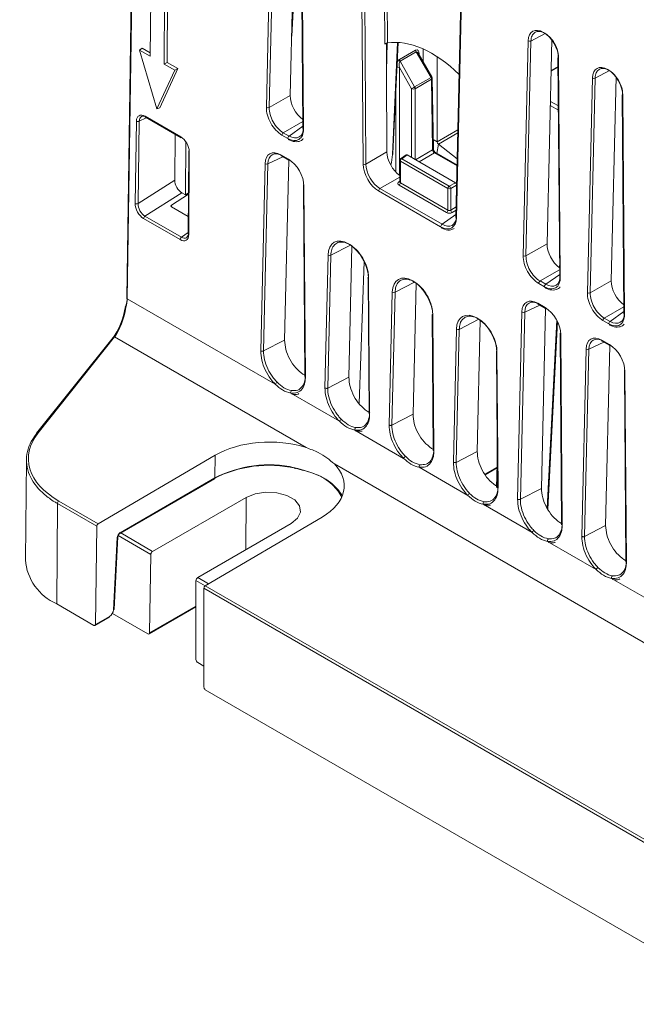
# Model space of a CAD drawing. Header units: millimetres. Extents: x 0 to 1260, y 0 to 891.
# Tile 58 of 89: x 870 to 931, y 497 to 595. Entities that reach past the tile are written whole.
import ezdxf

# ---------------------------------------------------------------- set-up
doc = ezdxf.new("R2010")
doc.units = ezdxf.units.MM
doc.header["$LTSCALE"] = 3

msp = doc.modelspace()

# ---------------------------------------------------------------- linework, layer by layer
at = {"color": 7, "linetype": 'Continuous', "lineweight": 15}
for p, q in [((881.309, 623.945), (880.452, 567.229)), ((881.368, 623.862), (880.511, 567.146)), ((906.04, 592.393), (905.9, 612.108)), ((906.176, 612.106), (906.314, 592.496)), ((903.891, 580.5), (903.676, 610.984)), ((903.951, 610.981), (904.166, 580.498)), ((894.305, 586.098), (894.799, 607.394)), ((895.074, 607.385), (894.58, 586.089)), ((897.143, 607.509), (896.674, 587.296)), ((896.811, 593.172), (897.522, 606.897)), ((897.753, 605.733), (897.923, 584.054)), ((897.811, 605.655), (897.982, 583.975)), ((913.755, 605.216), (913.085, 575.244)), ((913.814, 605.131), (913.143, 575.159)), ((882.836, 597.754), (882.789, 591.189)), ((884.164, 590.395), (884.216, 596.957)), ((884.462, 590.567), (884.514, 597.129)), ((906.846, 581.53), (907.363, 592.549)), ((919.761, 571.402), (920.254, 592.698)), ((920.53, 592.69), (920.036, 571.394)), ((922.599, 592.814), (922.13, 572.601)), ((881.738, 591.795), (881.999, 591.989)), ((882.789, 591.189), (881.738, 591.795)), ((881.738, 591.795), (883.441, 585.958)), ((882.792, 591.531), (881.999, 591.989)), ((907.497, 590.854), (909.095, 591.777)), ((909.147, 591.604), (907.548, 590.681)), ((910.623, 589.077), (909.147, 591.604)), ((910.714, 589.131), (909.348, 591.47)), ((909.828, 590.647), (909.828, 591.91)), ((884.164, 590.395), (884.462, 590.567)), ((885.215, 589.788), (884.164, 590.395)), ((885.521, 589.956), (884.462, 590.567)), ((907.548, 590.681), (908.999, 588.139)), ((911.243, 582.703), (911.243, 591.133)), ((923.209, 591.038), (923.379, 569.358)), ((923.267, 590.959), (923.437, 569.28)), ((883.441, 585.958), (885.215, 589.788)), ((883.723, 586.077), (885.521, 589.956)), ((885.215, 589.788), (885.521, 589.956)), ((906.257, 581.707), (906.201, 589.591)), ((908.697, 587.967), (907.499, 590.067)), ((922.527, 589.698), (923.216, 590.096)), ((908.999, 588.139), (910.623, 589.077)), ((910.675, 588.905), (909.051, 587.967)), ((910.781, 581.9), (910.675, 588.905)), ((910.854, 582.004), (910.748, 589.009)), ((926.125, 567.728), (926.618, 589.025)), ((926.894, 589.016), (926.4, 567.72)), ((928.963, 589.14), (928.494, 568.927)), ((894.58, 586.089), (896.674, 587.296)), ((929.573, 587.364), (929.743, 565.685)), ((929.631, 587.285), (929.801, 565.606)), ((883.441, 585.958), (883.723, 586.077)), ((881.294, 576.576), (881.418, 584.745)), ((881.7, 584.741), (881.576, 576.573)), ((882.274, 585.231), (885.818, 583.185)), ((882.315, 585.138), (885.859, 583.092)), ((895.978, 583.606), (896.549, 583.276)), ((885.213, 578.888), (885.247, 583.446)), ((886.267, 577.455), (886.307, 582.721)), ((896.415, 583.037), (895.844, 583.367)), ((886.599, 581.796), (886.541, 573.584)), ((886.658, 581.715), (886.6, 573.502)), ((904.166, 580.498), (906.257, 581.707)), ((913.2, 580.389), (911.086, 581.61)), ((913.214, 581.027), (911.36, 582.475)), ((895.743, 581.404), (896.485, 580.975)), ((895.785, 581.311), (896.527, 580.882)), ((896.526, 580.883), (896.113, 563.055)), ((907.525, 580.867), (907.525, 578.732)), ((912.299, 578.063), (907.584, 580.785)), ((907.584, 580.785), (907.584, 578.645)), ((908.153, 581.413), (907.61, 581.03)), ((908.258, 581.406), (907.718, 581.025)), ((907.718, 581.025), (912.433, 578.303)), ((913.034, 578.65), (908.258, 581.406)), ((893.746, 561.979), (894.176, 580.531)), ((894.451, 580.523), (894.021, 561.97)), ((881.576, 576.573), (885.213, 578.888)), ((907.584, 578.645), (912.299, 575.923)), ((912.433, 578.303), (913.034, 578.65)), ((885.919, 577.655), (882.268, 575.331)), ((886.267, 577.455), (885.919, 577.655)), ((897.968, 578.387), (898.116, 559.444)), ((898.026, 578.308), (898.174, 559.409)), ((911.577, 574.284), (905.43, 577.833)), ((905.564, 578.072), (911.711, 574.523)), ((912.165, 575.683), (907.45, 578.405)), ((912.299, 575.923), (912.299, 578.063)), ((912.575, 578.059), (912.575, 575.935)), ((884.891, 576.429), (886.569, 577.515)), ((886.267, 577.455), (886.57, 577.647)), ((884.891, 576.255), (886.553, 575.296)), ((885.746, 573.008), (882.135, 575.092)), ((882.268, 575.331), (885.879, 573.246)), ((902.778, 572.371), (902.477, 559.381)), ((920.036, 571.394), (922.13, 572.601)), ((900.11, 558.305), (900.415, 571.468)), ((900.69, 571.46), (900.385, 558.296)), ((904.005, 570.852), (903.488, 556.763)), ((923.37, 570.457), (923.358, 570.229)), ((904.375, 569.227), (904.48, 555.77)), ((904.433, 569.149), (904.538, 555.735)), ((921.434, 568.911), (922.005, 568.581)), ((926.4, 567.72), (928.494, 568.927)), ((909.142, 568.697), (908.841, 555.707)), ((921.871, 568.342), (921.3, 568.672)), ((880.511, 567.146), (895.18, 558.677)), ((906.474, 554.631), (906.779, 567.794)), ((907.054, 567.786), (906.749, 554.622)), ((921.199, 566.708), (921.941, 566.28)), ((921.241, 566.615), (921.983, 566.187)), ((921.982, 566.187), (921.568, 548.359)), ((910.739, 565.553), (910.844, 552.096)), ((910.797, 565.475), (910.902, 552.061)), ((915.506, 565.023), (915.204, 552.021)), ((919.202, 547.283), (919.632, 565.836)), ((919.907, 565.827), (919.477, 547.275)), ((923.089, 565.023), (922.124, 546.402)), ((928.235, 564.668), (927.664, 564.998)), ((927.798, 565.237), (928.369, 564.907)), ((912.838, 550.944), (913.143, 564.12)), ((913.418, 564.112), (913.113, 550.935)), ((879.096, 563.319), (871.521, 553.824)), ((879.251, 563.357), (871.676, 553.862)), ((898.247, 552.391), (879.251, 563.357)), ((894.021, 561.97), (896.113, 563.055)), ((923.423, 563.692), (923.572, 544.749)), ((923.482, 563.613), (923.63, 544.713)), ((927.563, 563.034), (928.305, 562.606)), ((925.566, 543.596), (925.996, 562.162)), ((926.271, 562.153), (925.841, 543.588)), ((927.604, 562.941), (928.347, 562.513)), ((928.346, 562.513), (927.932, 544.673)), ((917.102, 561.88), (917.208, 548.436)), ((917.161, 561.801), (917.266, 548.401)), ((898.209, 559.509), (897.931, 559.67)), ((900.385, 558.296), (902.477, 559.381)), ((929.787, 560.018), (929.936, 541.088)), ((929.846, 559.939), (929.994, 541.053)), ((896.714, 557.792), (901.544, 555.004)), ((904.573, 555.835), (904.295, 555.996)), ((906.749, 554.622), (908.841, 555.707)), ((903.078, 554.118), (907.908, 551.33)), ((903.184, 554.018), (903.798, 554.028)), ((910.936, 552.161), (910.658, 552.322)), ((889.223, 551.642), (877.637, 544.838)), ((889.206, 549.396), (889.223, 551.642)), ((913.113, 550.935), (915.204, 552.021)), ((870.512, 551.199), (870.406, 541.281)), ((963.301, 514.836), (901.039, 550.779)), ((909.442, 550.444), (914.261, 547.662)), ((916.006, 549.711), (917.175, 550.386)), ((917.19, 550.783), (917.104, 548.446)), ((879.8, 543.966), (889.206, 549.396)), ((879.759, 543.876), (889.165, 549.306)), ((917.289, 548.494), (917.011, 548.655)), ((892.29, 547.454), (883.026, 542.105)), ((901.596, 547.813), (901.774, 547.493)), ((919.477, 547.275), (921.568, 548.359)), ((873.588, 546.851), (873.513, 536.912)), ((877.496, 544.596), (873.588, 546.851)), ((873.728, 547.094), (877.637, 544.838)), ((915.795, 546.777), (920.636, 543.982)), ((915.9, 546.676), (916.52, 546.686)), ((888.246, 538.713), (899.83, 545.518)), ((877.348, 534.862), (877.496, 544.596)), ((887.498, 539.523), (896.763, 544.872)), ((923.664, 544.814), (923.386, 544.974)), ((925.841, 543.588), (927.932, 544.673)), ((879.202, 536.393), (879.574, 543.568)), ((879.144, 536.32), (879.515, 543.495)), ((922.17, 543.097), (926.989, 540.315)), ((882.73, 534.041), (882.847, 541.802)), ((930.017, 541.146), (929.739, 541.307)), ((887.323, 531.39), (887.323, 539.218)), ((888.246, 538.713), (942.691, 507.283)), ((928.523, 539.429), (933.364, 536.634)), ((942.549, 507.041), (888.107, 538.47)), ((888.107, 528.651), (888.107, 538.47)), ((873.513, 536.912), (877.206, 534.781)), ((879.034, 535.971), (882.552, 533.94)), ((882.677, 533.928), (887.323, 536.61)), ((877.306, 534.771), (878.711, 535.582)), ((877.348, 534.862), (878.752, 535.672)), ((887.498, 531.084), (888.107, 530.733)), ((888.247, 528.407), (942.26, 497.226))]:
    msp.add_line(p, q, dxfattribs=at)
at = {"color": 8, "linetype": 'Continuous', "lineweight": 15}
for p, q in [((921.948, 593.426), (920.53, 592.69)), ((906.263, 592.483), (906.2, 589.718)), ((906.788, 581.455), (907.308, 592.552)), ((909.456, 591.401), (909.457, 591.283)), ((907.499, 590.067), (907.499, 579.383)), ((922.528, 589.765), (923.216, 590.162)), ((928.312, 589.752), (926.894, 589.016)), ((907.145, 579.688), (907.145, 587.907)), ((908.697, 581.153), (908.697, 587.967)), ((909.051, 587.967), (909.051, 580.949)), ((922.457, 586.711), (923.246, 586.256)), ((923.249, 585.847), (922.448, 586.31)), ((882.4, 585.089), (881.7, 584.741)), ((897.918, 584.724), (895.978, 583.606)), ((896.549, 583.276), (897.922, 584.245)), ((913.278, 583.878), (911.243, 582.703)), ((913.271, 583.578), (911.36, 582.475)), ((910.84, 582.936), (911.243, 582.703)), ((909.092, 580.925), (910.781, 581.9)), ((910.961, 581.597), (909.444, 580.722)), ((913.198, 580.306), (910.961, 581.597)), ((911.36, 582.475), (911.203, 581.542)), ((895.948, 581.216), (894.451, 580.523)), ((907.525, 579.206), (905.564, 578.072)), ((907.435, 578.739), (907.525, 578.802)), ((913.155, 578.394), (912.575, 578.059)), ((884.891, 576.429), (884.889, 576.257)), ((912.575, 575.935), (913.107, 576.243)), ((913.1, 575.912), (912.716, 575.691)), ((911.711, 574.523), (913.09, 575.494)), ((885.879, 573.246), (886.542, 573.729)), ((902.625, 572.464), (900.69, 571.46)), ((923.374, 570.029), (921.434, 568.911)), ((922.005, 568.581), (923.377, 569.55)), ((908.989, 568.79), (907.054, 567.786)), ((921.404, 566.521), (919.907, 565.827)), ((929.738, 566.355), (927.798, 565.237)), ((915.353, 565.116), (913.418, 564.112)), ((928.369, 564.907), (929.741, 565.876)), ((923.16, 564.882), (922.197, 546.296)), ((927.768, 562.847), (926.271, 562.153)), ((915.965, 549.77), (917.178, 550.47)), ((892.251, 542.267), (892.29, 547.454)), ((882.847, 541.802), (879.601, 543.676)), ((879.858, 543.934), (883.026, 542.105)), ((888.224, 538.698), (887.323, 539.218)), ((887.498, 539.523), (888.571, 538.904)), ((882.73, 534.041), (887.323, 536.693))]:
    msp.add_line(p, q, dxfattribs=at)
at = {"color": 8, "linetype": 'Continuous', "lineweight": 15, "flags": 128}
msp.add_lwpolyline([(909.456, 591.401), (909.424, 591.378), (909.41, 591.364)], dxfattribs=at)
at = {"color": 7, "linetype": 'Continuous', "lineweight": 15, "flags": 128}
for points in [[(897.173, 550.352), (897.159, 550.334), (897.147, 550.323), (897.135, 550.32), (897.124, 550.323), (897.116, 550.334), (897.11, 550.352), (897.106, 550.376), (897.104, 550.406)], [(896.763, 544.872), (897.393, 545.391), (897.677, 546.004), (897.582, 546.635), (897.117, 547.21), (896.341, 547.658), (895.345, 547.926), (894.251, 547.982), (893.19, 547.818), (892.29, 547.454)]]:
    msp.add_lwpolyline(points, dxfattribs=at)
at = {"color": 7, "linetype": 'Continuous', "lineweight": 15}
for centre, radius, start, end in [((920.4, 592.969), 0.307, 241.63378, 294.86034), ((909.457, 591.791), 0.362, 182.31561, 211.10417), ((907.859, 590.868), 0.362, 182.31561, 211.10417), ((923.302, 591.03), 0.0937, 116.62548, 175.22365), ((910.313, 588.89), 0.362, 2.31561, 31.10417), ((910.498, 589.005), 0.25, 0.86593, 30.28867), ((926.764, 589.295), 0.307, 241.63378, 294.86034), ((935.922, 540.677), 54.567, 119.56386, 119.92881), ((908.874, 588.315), 0.39, 243.06412, 296.93588), ((908.689, 587.952), 0.362, 2.31561, 31.10417), ((929.666, 587.356), 0.0937, 116.62548, 175.22365), ((894.451, 586.368), 0.307, 241.63378, 294.86034), ((881.563, 585.016), 0.308, 242.05222, 296.49935), ((896.153, 583.351), 0.31, 124.49295, 176.95065), ((885.917, 583.174), 0.1, 173.40793, 234.6117), ((896.725, 583.021), 0.31, 124.49295, 176.95065), ((911.555, 582.719), 0.313, 182.90726, 231.30916), ((886.695, 581.803), 0.096, 184.10967, 247.22134), ((896.568, 580.969), 0.0959, 244.68857, 302.54517), ((906.751, 581.543), 0.0959, 292.39197, 351.89756), ((907.725, 580.867), 0.2, 125.18417, 180), ((907.893, 580.77), 0.31, 124.46664, 177.26576), ((894.322, 580.802), 0.307, 241.63378, 294.86034), ((904.032, 580.784), 0.317, 243.68267, 295.18051), ((907.275, 578.66), 0.31, 304.46664, 357.26576), ((898.061, 578.379), 0.0937, 116.62548, 175.22365), ((905.74, 577.817), 0.31, 124.49295, 176.95065), ((912.609, 578.048), 0.31, 124.46664, 177.26576), ((912.441, 578.338), 0.31, 242.73836, 295.52952), ((912.236, 578.026), 0.34, 5.44584, 54.55416), ((881.439, 576.848), 0.308, 242.05222, 296.49935), ((911.99, 575.938), 0.31, 304.46664, 357.26576), ((912.913, 575.967), 0.34, 185.44584, 234.55416), ((882.445, 575.076), 0.31, 124.80028, 176.93213), ((911.887, 574.268), 0.31, 124.49295, 176.95065), ((886.056, 572.991), 0.31, 124.80028, 176.93213), ((900.561, 571.739), 0.307, 241.63378, 294.86034), ((919.907, 571.673), 0.307, 241.63378, 294.86034), ((904.468, 569.219), 0.0937, 116.62548, 175.22365), ((921.609, 568.655), 0.31, 124.49295, 176.95065), ((922.181, 568.325), 0.31, 124.49295, 176.95065), ((906.925, 568.065), 0.307, 241.63378, 294.86034), ((926.271, 567.999), 0.307, 241.63378, 294.86034), ((922.024, 566.273), 0.0959, 244.68857, 302.54517), ((910.832, 565.546), 0.0937, 116.62548, 175.22365), ((919.778, 566.106), 0.307, 241.63378, 294.86034), ((927.973, 564.982), 0.31, 124.49295, 176.95065), ((913.289, 564.391), 0.307, 241.63378, 294.86034), ((928.545, 564.652), 0.31, 124.49295, 176.95065), ((923.517, 563.684), 0.0937, 116.62548, 175.22365), ((926.142, 562.432), 0.307, 241.63378, 294.86034), ((928.388, 562.6), 0.0959, 244.68857, 302.54517), ((917.196, 561.872), 0.0937, 116.62548, 175.22365), ((929.881, 560.01), 0.0937, 116.62548, 175.22365), ((895.617, 558.464), 0.486, 121.44289, 153.89902), ((896.948, 557.857), 0.243, 127.85689, 195.53151), ((901.981, 554.79), 0.486, 121.44289, 153.89902), ((903.312, 554.183), 0.243, 127.85689, 195.53151), ((871.615, 553.751), 0.118, 142.1307, 180.9004), ((908.345, 551.116), 0.486, 121.44289, 153.89902), ((894.548, 538.647), 11.996, 77.36398, 117.2038), ((894.548, 539.004), 11.685, 77.36398, 117.2038), ((909.676, 550.509), 0.243, 127.85689, 195.53151), ((914.698, 547.448), 0.486, 121.44057, 153.85364), ((873.896, 546.836), 0.308, 122.9424, 177.0576), ((916.029, 546.842), 0.243, 127.84697, 195.50218), ((921.072, 543.768), 0.486, 121.44289, 153.89902), ((922.404, 543.162), 0.243, 127.85689, 195.53151), ((875.606, 541.69), 5.216, 184.49966, 246.34608), ((927.426, 540.1), 0.486, 121.44057, 153.85364), ((928.757, 539.494), 0.243, 127.84697, 195.50218), ((879.11, 536.407), 0.0932, 291.28106, 351.26073), ((878.653, 535.663), 0.0998, 305.52396, 5.11683)]:
    msp.add_arc(centre, radius, start, end, dxfattribs=at)
at = {"color": 8, "linetype": 'Continuous', "lineweight": 15}
for centre, radius, start, end in [((923.302, 591.046), 0.0933, 184.99119, 248.37082), ((907.322, 589.718), 0.391, 63.14466, 100.87262), ((908.214, 593.243), 4.813, 300.04672, 301.30468), ((910.624, 589.018), 0.124, 294.07874, 355.66364), ((929.666, 587.372), 0.0933, 184.99119, 248.37082), ((882.373, 585.22), 0.1, 173.40793, 234.6117), ((898.019, 584.064), 0.0961, 185.98821, 247.3738), ((910.73, 582.013), 0.124, 294.07874, 355.66364), ((911.034, 581.498), 0.123, 65.04617, 126.26429), ((895.842, 581.392), 0.0999, 173.37599, 234.64363), ((896.585, 580.964), 0.0999, 173.37599, 234.64363), ((907.624, 580.876), 0.0991, 185.2037, 246.11645), ((907.66, 580.943), 0.1, 55.02648, 120.03627), ((907.496, 578.837), 0.115, 238.12835, 285.02806), ((898.061, 578.395), 0.0933, 184.99119, 248.37082), ((913.183, 575.249), 0.0985, 183.13975, 246.16425), ((886.637, 573.59), 0.096, 184.10967, 247.22134), ((904.47, 569.237), 0.0961, 185.98821, 247.3738), ((923.474, 569.368), 0.0961, 185.98821, 247.3738), ((880.551, 567.237), 0.0994, 184.33636, 245.92126), ((921.298, 566.697), 0.0999, 173.37599, 234.64363), ((922.041, 566.268), 0.0999, 173.37599, 234.64363), ((910.834, 565.563), 0.0961, 185.98821, 247.3738), ((929.838, 565.695), 0.0961, 185.98821, 247.3738), ((879.202, 563.222), 0.144, 70.0622, 137.37766), ((923.516, 563.7), 0.0933, 184.99119, 248.37082), ((927.662, 563.023), 0.0999, 173.37599, 234.64363), ((928.405, 562.594), 0.0999, 173.37599, 234.64363), ((917.198, 561.89), 0.0961, 185.98821, 247.3738), ((929.88, 560.026), 0.0933, 184.99119, 248.37082), ((871.627, 553.727), 0.144, 70.0622, 137.37766), ((889.107, 549.387), 0.0998, 305.52396, 5.11683), ((879.482, 543.582), 0.0932, 291.28106, 351.26073), ((879.701, 543.958), 0.0998, 305.54, 5.11545)]:
    msp.add_arc(centre, radius, start, end, dxfattribs=at)
at = {"color": 7, "linetype": 'Continuous', "lineweight": 15}
for centre, major_axis, ratio, start_param, end_param in [((921.761, 591.798), (-1.051, 1.853), 0.582397, 3.949424, 7.055195), ((906.348, 589.919), (-0.024, 4.813), 0.030965, 1.007725, 1.638906), ((910.66, 581.964), (-5.704, 10.058), 0.582397, 5.169223, 6.071472), ((909.102, 591.193), (0.153, 0.613), 0.520118, 5.183699, 6.748325), ((907.676, 590.167), (-0.104, 0.523), 0.364444, 0.1261, 1.690726), ((928.125, 588.124), (-1.051, 1.853), 0.582397, 3.949424, 7.055195), ((898.09, 586.454), (-0.986, 1.74), 0.584292, 0.774073, 2.248377), ((882.267, 584.246), (-0.591, 1.045), 0.58214, 5.503835, 7.065389), ((895.862, 585.172), (-1.085, 1.914), 0.584292, 0.774073, 2.359536), ((896.004, 585.252), (-0.985, 1.741), 0.591229, 0.774612, 2.360075), ((882.408, 584.326), (-0.502, 0.867), 0.576975, 5.498325, 7.059878), ((896.424, 584.848), (-1.088, 1.92), 0.580504, 2.362723, 3.948186), ((896.565, 584.928), (-0.973, 1.757), 0.580501, 2.368531, 3.953993), ((885.808, 582.202), (-0.592, 1.044), 0.584263, 3.93313, 5.5002), ((895.733, 579.596), (-1.089, 1.918), 0.581095, 5.502997, 7.053649), ((895.875, 579.676), (-1.004, 1.736), 0.581277, 5.498143, 7.048794), ((907.673, 580.922), (-0.986, 1.74), 0.584227, 0.809037, 2.266988), ((910.958, 581.8), (-0.128, 0.215), 0.567221, 0.785778, 2.347848), ((896.468, 579.171), (-1.086, 1.913), 0.583707, 3.950141, 5.500792), ((902.692, 579.263), (2.974, 4.98), 0.56722, 5.251215, 5.468947), ((908.257, 581.242), (-0.099, 0.175), 0.580536, 5.504338, 6.340507), ((905.449, 579.638), (-1.084, 1.914), 0.584227, 0.809037, 2.359688), ((905.59, 579.718), (-0.984, 1.741), 0.591045, 0.809691, 2.360342), ((885.92, 578.473), (-0.499, 0.867), 0.577706, 0.778846, 2.357819), ((907.733, 578.585), (0.4, 0.019), 0.606667, 2.37949, 3.897926), ((913.032, 578.486), (-0.099, 0.174), 0.584259, 4.42284, 5.501206), ((882.143, 576.079), (-0.59, 1.046), 0.582758, 0.783818, 2.362792), ((882.284, 576.159), (-0.482, 0.878), 0.591857, 0.791226, 2.3702), ((885.033, 576.347), (0.2, 0.011), 0.610988, 2.320923, 3.891643), ((912.441, 576.022), (0.2, 0.02), 0.633909, 3.862678, 5.381115), ((911.586, 576.095), (-1.088, 1.92), 0.580568, 2.362765, 3.913417), ((911.728, 576.175), (-0.973, 1.756), 0.580683, 2.368506, 3.919157), ((912.448, 575.863), (0.4, 0.019), 0.606667, 3.897926, 5.416362), ((885.75, 573.996), (-0.594, 1.049), 0.579918, 2.363343, 3.930412), ((885.891, 574.077), (-0.476, 0.886), 0.579649, 2.376584, 3.943654), ((902.424, 570.267), (-1.402, 2.472), 0.582397, 3.949424, 7.055195), ((923.546, 571.759), (-0.986, 1.74), 0.584292, 0.774073, 2.248377), ((921.318, 570.477), (-1.085, 1.914), 0.584292, 0.774073, 2.359536), ((921.46, 570.557), (-0.985, 1.741), 0.591229, 0.774612, 2.360075), ((908.788, 566.593), (-1.402, 2.472), 0.582397, 3.949424, 7.055195), ((921.88, 570.152), (-1.088, 1.92), 0.580504, 2.362723, 3.948186), ((922.021, 570.233), (-0.973, 1.757), 0.580501, 2.368531, 3.953993), ((929.91, 568.085), (-0.986, 1.74), 0.584292, 0.774073, 2.248377), ((878.397, 566.11), (1.514, 2.578), 0.572322, 5.114349, 5.493268), ((878.538, 566.027), (1.414, 2.405), 0.571958, 5.147284, 5.493569), ((921.189, 564.9), (-1.089, 1.918), 0.581095, 5.502997, 7.053649), ((921.33, 564.98), (-1.004, 1.736), 0.581277, 5.498143, 7.048794), ((927.682, 566.803), (-1.085, 1.914), 0.584292, 0.774073, 2.359536), ((927.824, 566.883), (-0.985, 1.741), 0.591229, 0.774612, 2.360075), ((879.079, 565.66), (0.886, 2.93), 0.345326, 3.855007, 5.066034), ((879.26, 565.61), (0.794, 2.753), 0.328569, 3.854456, 5.061514), ((921.924, 564.476), (-1.086, 1.913), 0.583707, 3.950141, 5.500792), ((915.152, 562.919), (-1.402, 2.472), 0.582397, 3.949424, 7.055195), ((928.244, 566.479), (-1.088, 1.92), 0.580504, 2.362723, 3.948186), ((928.385, 566.559), (-0.973, 1.757), 0.580501, 2.368531, 3.953993), ((927.553, 561.226), (-1.089, 1.918), 0.581095, 5.502997, 7.053649), ((927.694, 561.307), (-1.004, 1.736), 0.581277, 5.498143, 7.048794), ((928.288, 560.802), (-1.086, 1.913), 0.583707, 3.950141, 5.500792), ((881.013, 551.373), (10.302, 0.079), 0.582304, 2.700749, 3.922551), ((894.526, 548.58), (7.5, 0.057), 0.582304, 1.047296, 2.351679), ((894.526, 548.58), (7.5, 0.057), 0.582304, 5.493424, 6.797807), ((877.637, 544.676), (0.101, 0.172), 0.572322, 0.798332, 2.351675), ((879.798, 543.641), (0.203, 0.345), 0.572322, 0.789605, 2.308042), ((883.024, 541.902), (0.127, 0.216), 0.572322, 0.789605, 2.351675), ((887.5, 539.318), (0.123, 0.217), 0.582397, 0.780876, 2.342946), ((888.249, 538.55), (0.099, 0.174), 0.582397, 0.789603, 2.342946), ((878.756, 536.119), (0.279, 0.474), 0.572322, 3.931198, 5.449635), ((877.207, 534.945), (-0.099, 0.174), 0.582397, 2.360717, 3.922786), ((882.553, 534.145), (-0.123, 0.217), 0.582397, 2.360717, 3.922786), ((887.5, 531.289), (-0.123, 0.217), 0.582397, 0.798647, 2.360717), ((888.249, 528.571), (-0.099, 0.174), 0.582397, 0.798647, 2.360717)]:
    msp.add_ellipse(centre, major_axis=major_axis, ratio=ratio, start_param=start_param, end_param=end_param, dxfattribs=at)
at = {"color": 8, "linetype": 'Continuous', "lineweight": 15}
for centre, major_axis, ratio, start_param, end_param in [((909.279, 591.093), (-0.11, 0.52), 0.368716, 5.444368, 6.399655), ((907.499, 590.267), (0.157, 0.616), 0.514907, 0.465356, 1.159848), ((907.725, 578.744), (0.2, 0.02), 0.633909, 3.07728, 3.862678)]:
    msp.add_ellipse(centre, major_axis=major_axis, ratio=ratio, start_param=start_param, end_param=end_param, dxfattribs=at)
at = {"color": 7, "linetype": 'Continuous', "lineweight": 15}
for points, knots in [([(923.26, 591.114), (923.253, 591.228), (923.236, 591.527), (923.076, 592.059), (922.769, 592.641), (922.361, 593.138), (921.901, 593.492), (921.44, 593.664), (921.03, 593.634), (920.719, 593.405), (920.559, 593.061), (920.537, 592.79), (920.53, 592.69)], [0, 0, 0, 0, 0.067353, 0.175946, 0.284538, 0.393126, 0.501709, 0.610288, 0.718868, 0.827451, 0.936039, 1, 1, 1, 1]), ([(906.314, 592.496), (906.291, 592.491), (906.248, 592.481), (906.169, 592.453), (906.102, 592.425), (906.061, 592.405), (906.043, 592.395), (906.04, 592.393)], [0, 0, 0, 0, 0.307044, 0.582969, 0.783214, 0.960824, 1, 1, 1, 1]), ([(929.624, 587.44), (929.617, 587.554), (929.6, 587.853), (929.44, 588.385), (929.133, 588.967), (928.725, 589.464), (928.265, 589.819), (927.804, 589.99), (927.394, 589.96), (927.083, 589.731), (926.923, 589.388), (926.901, 589.117), (926.894, 589.016)], [0, 0, 0, 0, 0.067353, 0.175946, 0.284538, 0.393126, 0.501709, 0.610288, 0.718868, 0.827451, 0.936039, 1, 1, 1, 1]), ([(896.457, 582.944), (896.569, 582.887), (896.898, 582.718), (897.402, 582.68), (897.816, 582.808), (897.932, 582.985), (897.951, 583.014)], [0, 0, 0, 0, 0.204381, 0.597704, 0.934685, 1, 1, 1, 1]), ([(911.086, 581.61), (911.07, 581.62), (911.037, 581.642), (910.977, 581.704), (910.921, 581.785), (910.879, 581.874), (910.857, 581.953), (910.855, 581.988), (910.854, 582.004)], [0, 0, 0, 0, 0.161786, 0.326453, 0.506822, 0.695753, 0.863252, 1, 1, 1, 1]), ([(907.525, 578.732), (907.525, 578.732), (907.527, 578.724), (907.524, 578.72), (907.522, 578.716)], [0, 0, 0, 0, 0.040029, 1, 1, 1, 1]), ([(911.619, 574.191), (911.731, 574.135), (912.057, 573.97), (912.531, 573.899), (912.809, 574.055), (912.912, 574.113)], [0, 0, 0, 0, 0.245777, 0.718784, 1, 1, 1, 1]), ([(904.426, 569.303), (904.421, 569.416), (904.405, 569.758), (904.244, 570.406), (903.877, 571.196), (903.348, 571.914), (902.73, 572.455), (902.093, 572.758), (901.507, 572.789), (901.044, 572.542), (900.753, 572.08), (900.71, 571.655), (900.69, 571.46)], [0, 0, 0, 0, 0.049104, 0.148198, 0.25679, 0.365379, 0.473963, 0.582543, 0.691123, 0.799704, 0.90829, 1, 1, 1, 1]), ([(910.79, 565.629), (910.785, 565.742), (910.769, 566.084), (910.608, 566.732), (910.241, 567.522), (909.712, 568.24), (909.094, 568.781), (908.457, 569.084), (907.871, 569.115), (907.407, 568.868), (907.117, 568.406), (907.074, 567.981), (907.054, 567.786)], [0, 0, 0, 0, 0.049104, 0.148198, 0.25679, 0.365379, 0.473963, 0.582543, 0.691123, 0.799704, 0.90829, 1, 1, 1, 1]), ([(921.913, 568.249), (922.025, 568.191), (922.354, 568.023), (922.858, 567.985), (923.272, 568.112), (923.388, 568.29), (923.407, 568.319)], [0, 0, 0, 0, 0.204381, 0.597704, 0.934685, 1, 1, 1, 1]), ([(880.335, 566.388), (880.328, 566.383), (880.314, 566.372), (880.321, 566.349), (880.345, 566.327), (880.369, 566.313), (880.38, 566.308), (880.381, 566.307)], [0, 0, 0, 0, 0.271239, 0.542463, 0.814069, 0.968717, 1, 1, 1, 1]), ([(917.154, 561.956), (917.149, 562.069), (917.133, 562.41), (916.972, 563.059), (916.605, 563.848), (916.076, 564.567), (915.458, 565.107), (914.821, 565.41), (914.235, 565.441), (913.771, 565.194), (913.481, 564.732), (913.438, 564.307), (913.418, 564.112)], [0, 0, 0, 0, 0.049104, 0.148198, 0.25679, 0.365379, 0.473963, 0.582543, 0.691123, 0.799704, 0.90829, 1, 1, 1, 1]), ([(928.277, 564.575), (928.389, 564.518), (928.718, 564.349), (929.222, 564.311), (929.636, 564.439), (929.752, 564.616), (929.771, 564.645)], [0, 0, 0, 0, 0.2043811, 0.5977037, 0.9346849, 1, 1, 1, 1]), ([(896.113, 563.055), (896.134, 562.751), (896.176, 562.142), (896.587, 561.153), (897.19, 560.256), (897.684, 559.865), (897.931, 559.67)], [0, 0, 0, 0, 0.2501696, 0.5002009, 0.7501298, 1, 1, 1, 1]), ([(895.18, 558.677), (895.029, 558.844), (894.651, 559.26), (894.165, 560.085), (893.8, 561.074), (893.764, 561.677), (893.746, 561.979)], [0, 0, 0, 0, 0.1817401, 0.4548086, 0.7273954, 1, 1, 1, 1]), ([(894.021, 561.97), (894.021, 561.97), (894.015, 561.703), (894.082, 561.116), (894.409, 560.196), (894.826, 559.505), (895.163, 559.087), (895.307, 558.937), (895.363, 558.878)], [0, 0, 0, 0, 0.0000166, 0.2724983, 0.5450183, 0.818033, 0.9290467, 1, 1, 1, 1]), ([(898.174, 559.409), (898.165, 559.222), (898.142, 558.755), (897.88, 558.181), (897.391, 557.782), (896.94, 557.789), (896.714, 557.792)], [0, 0, 0, 0, 0.181392, 0.454201, 0.727103, 1, 1, 1, 1]), ([(896.799, 558.049), (897.01, 558.046), (897.432, 558.04), (897.895, 558.412), (898.103, 558.905), (898.159, 559.27), (898.162, 559.398), (898.163, 559.418)], [0, 0, 0, 0, 0.287122, 0.574241, 0.861283, 0.978753, 1, 1, 1, 1]), ([(902.477, 559.381), (902.498, 559.077), (902.54, 558.468), (902.951, 557.479), (903.554, 556.582), (904.048, 556.191), (904.295, 555.996)], [0, 0, 0, 0, 0.25017, 0.500201, 0.75013, 1, 1, 1, 1]), ([(896.714, 557.792), (896.444, 557.869), (895.926, 558.016), (895.421, 558.464), (895.18, 558.677)], [0, 0, 0, 0, 0.522885, 1, 1, 1, 1]), ([(895.363, 558.878), (895.588, 558.673), (896.06, 558.243), (896.546, 558.116), (896.799, 558.049)], [0, 0, 0, 0, 0.477252, 1, 1, 1, 1]), ([(901.544, 555.004), (901.393, 555.17), (901.014, 555.586), (900.529, 556.411), (900.164, 557.4), (900.128, 558.003), (900.11, 558.305)], [0, 0, 0, 0, 0.181739, 0.454807, 0.727395, 1, 1, 1, 1]), ([(900.385, 558.296), (900.385, 558.296), (900.379, 558.029), (900.446, 557.443), (900.773, 556.522), (901.19, 555.831), (901.527, 555.413), (901.671, 555.263), (901.727, 555.204)], [0, 0, 0, 0, 0.0000166, 0.2724989, 0.5450197, 0.8180344, 0.9290475, 1, 1, 1, 1]), ([(896.82, 557.691), (897.043, 557.654), (897.3, 557.612), (897.493, 557.73), (897.518, 557.745)], [0, 0, 0, 0, 0.871539, 1, 1, 1, 1]), ([(904.538, 555.735), (904.529, 555.548), (904.506, 555.081), (904.244, 554.508), (903.755, 554.108), (903.304, 554.115), (903.078, 554.118)], [0, 0, 0, 0, 0.181393, 0.454201, 0.727103, 1, 1, 1, 1]), ([(903.163, 554.375), (903.374, 554.372), (903.796, 554.367), (904.259, 554.738), (904.467, 555.231), (904.523, 555.596), (904.526, 555.725), (904.527, 555.744)], [0, 0, 0, 0, 0.2871223, 0.5742405, 0.8612823, 0.9787524, 1, 1, 1, 1]), ([(908.841, 555.707), (908.862, 555.403), (908.904, 554.795), (909.315, 553.805), (909.918, 552.908), (910.412, 552.517), (910.658, 552.322)], [0, 0, 0, 0, 0.25017, 0.500201, 0.75013, 1, 1, 1, 1]), ([(903.078, 554.118), (902.808, 554.195), (902.29, 554.342), (901.785, 554.79), (901.544, 555.004)], [0, 0, 0, 0, 0.5228893, 1, 1, 1, 1]), ([(901.727, 555.204), (901.952, 554.999), (902.424, 554.57), (902.909, 554.442), (903.163, 554.375)], [0, 0, 0, 0, 0.477248, 1, 1, 1, 1]), ([(907.908, 551.33), (907.757, 551.496), (907.378, 551.912), (906.893, 552.737), (906.528, 553.726), (906.492, 554.329), (906.474, 554.631)], [0, 0, 0, 0, 0.181739, 0.454807, 0.727395, 1, 1, 1, 1]), ([(906.749, 554.622), (906.749, 554.622), (906.743, 554.355), (906.81, 553.769), (907.137, 552.848), (907.554, 552.157), (907.891, 551.739), (908.035, 551.589), (908.091, 551.531)], [0, 0, 0, 0, 0.000017, 0.272499, 0.54502, 0.818034, 0.929047, 1, 1, 1, 1]), ([(873.588, 546.851), (873.495, 546.906), (873.028, 547.183), (871.941, 547.979), (870.729, 549.467), (870.328, 551.485), (870.882, 552.949), (871.43, 553.663), (871.496, 553.75)], [0, 0, 0, 0, 0.031295, 0.156818, 0.41016, 0.686002, 0.961852, 1, 1, 1, 1]), ([(901.039, 550.779), (900.555, 551.19), (899.789, 551.839), (898.662, 552.242), (898.247, 552.391)], [0, 0, 0, 0, 0.631576, 1, 1, 1, 1]), ([(909.442, 550.444), (909.171, 550.521), (908.654, 550.668), (908.149, 551.116), (907.908, 551.33)], [0, 0, 0, 0, 0.5228893, 1, 1, 1, 1]), ([(908.091, 551.531), (908.316, 551.325), (908.788, 550.896), (909.273, 550.768), (909.527, 550.701)], [0, 0, 0, 0, 0.477248, 1, 1, 1, 1]), ([(910.902, 552.061), (910.893, 551.874), (910.87, 551.407), (910.608, 550.834), (910.119, 550.434), (909.668, 550.441), (909.442, 550.444)], [0, 0, 0, 0, 0.181393, 0.454201, 0.727103, 1, 1, 1, 1]), ([(909.527, 550.701), (909.738, 550.699), (910.16, 550.693), (910.623, 551.064), (910.831, 551.558), (910.887, 551.922), (910.89, 552.051), (910.891, 552.07)], [0, 0, 0, 0, 0.287122, 0.57424, 0.861282, 0.978752, 1, 1, 1, 1]), ([(915.204, 552.021), (915.225, 551.718), (915.267, 551.113), (915.675, 550.129), (916.274, 549.237), (916.766, 548.849), (917.011, 548.655)], [0, 0, 0, 0, 0.2501743, 0.5001908, 0.7501145, 1, 1, 1, 1]), ([(897.104, 550.406), (897.972, 550.174), (899.6, 549.74), (900.981, 548.675), (901.451, 548.016), (901.596, 547.813)], [0, 0, 0, 0, 0.440944, 0.827235, 1, 1, 1, 1]), ([(901.784, 547.69), (901.639, 547.901), (901.169, 548.582), (899.755, 549.683), (898.071, 550.12), (897.173, 550.352)], [0, 0, 0, 0, 0.1731999, 0.5589694, 1, 1, 1, 1]), ([(914.261, 547.662), (914.112, 547.826), (913.738, 548.238), (913.255, 549.056), (912.891, 550.042), (912.855, 550.643), (912.838, 550.944)], [0, 0, 0, 0, 0.179983, 0.452992, 0.726505, 1, 1, 1, 1]), ([(913.113, 550.935), (913.113, 550.935), (913.107, 550.669), (913.173, 550.084), (913.499, 549.168), (913.914, 548.48), (914.249, 548.067), (914.39, 547.919), (914.444, 547.863)], [0, 0, 0, 0, 0.0000167, 0.2734522, 0.5468864, 0.8198058, 0.9310622, 1, 1, 1, 1]), ([(917.266, 548.401), (917.257, 548.214), (917.233, 547.744), (916.97, 547.168), (916.476, 546.766), (916.022, 546.773), (915.795, 546.777)], [0, 0, 0, 0, 0.180542, 0.453782, 0.726888, 1, 1, 1, 1]), ([(915.88, 547.034), (916.093, 547.031), (916.517, 547.025), (916.984, 547.399), (917.195, 547.894), (917.251, 548.261), (917.254, 548.39), (917.255, 548.41)], [0, 0, 0, 0, 0.287273, 0.574547, 0.861939, 0.978397, 1, 1, 1, 1]), ([(915.795, 546.777), (915.524, 546.854), (915.006, 547.001), (914.501, 547.449), (914.261, 547.662)], [0, 0, 0, 0, 0.523924, 1, 1, 1, 1]), ([(914.444, 547.863), (914.669, 547.658), (915.141, 547.229), (915.626, 547.101), (915.88, 547.034)], [0, 0, 0, 0, 0.476127, 1, 1, 1, 1]), ([(921.568, 548.359), (921.59, 548.055), (921.632, 547.447), (922.043, 546.457), (922.645, 545.56), (923.139, 545.17), (923.386, 544.974)], [0, 0, 0, 0, 0.25017, 0.500201, 0.75013, 1, 1, 1, 1]), ([(920.636, 543.982), (920.485, 544.148), (920.106, 544.564), (919.621, 545.389), (919.255, 546.379), (919.22, 546.982), (919.202, 547.283)], [0, 0, 0, 0, 0.1817387, 0.4548073, 0.7273948, 1, 1, 1, 1]), ([(919.477, 547.275), (919.477, 547.275), (919.471, 547.008), (919.538, 546.421), (919.865, 545.501), (920.282, 544.809), (920.619, 544.391), (920.763, 544.241), (920.819, 544.183)], [0, 0, 0, 0, 0.000017, 0.272499, 0.54502, 0.818034, 0.929047, 1, 1, 1, 1]), ([(923.63, 544.713), (923.621, 544.527), (923.598, 544.06), (923.336, 543.486), (922.846, 543.087), (922.395, 543.093), (922.17, 543.097)], [0, 0, 0, 0, 0.181393, 0.454201, 0.727103, 1, 1, 1, 1]), ([(922.255, 543.354), (922.466, 543.351), (922.888, 543.345), (923.351, 543.717), (923.559, 544.21), (923.615, 544.575), (923.618, 544.703), (923.619, 544.723)], [0, 0, 0, 0, 0.287122, 0.57424, 0.861282, 0.978752, 1, 1, 1, 1]), ([(927.932, 544.673), (927.953, 544.371), (927.995, 543.766), (928.403, 542.781), (929.002, 541.889), (929.494, 541.501), (929.739, 541.307)], [0, 0, 0, 0, 0.250174, 0.500191, 0.750115, 1, 1, 1, 1]), ([(879.574, 543.568), (879.576, 543.585), (879.579, 543.618), (879.603, 543.687), (879.64, 543.757), (879.687, 543.819), (879.73, 543.858), (879.751, 543.871), (879.759, 543.876)], [0, 0, 0, 0, 0.168901, 0.341541, 0.529455, 0.724143, 0.893028, 1, 1, 1, 1]), ([(922.17, 543.097), (921.899, 543.174), (921.382, 543.321), (920.877, 543.768), (920.636, 543.982)], [0, 0, 0, 0, 0.522889, 1, 1, 1, 1]), ([(920.819, 544.183), (921.044, 543.978), (921.516, 543.548), (922.001, 543.42), (922.255, 543.354)], [0, 0, 0, 0, 0.477248, 1, 1, 1, 1]), ([(926.989, 540.315), (926.84, 540.478), (926.465, 540.89), (925.983, 541.709), (925.619, 542.694), (925.583, 543.295), (925.566, 543.596)], [0, 0, 0, 0, 0.1799827, 0.452992, 0.7265053, 1, 1, 1, 1]), ([(925.841, 543.588), (925.841, 543.588), (925.834, 543.321), (925.901, 542.737), (926.227, 541.82), (926.642, 541.132), (926.976, 540.719), (927.118, 540.572), (927.172, 540.515)], [0, 0, 0, 0, 0.0000167, 0.2734522, 0.5468864, 0.8198058, 0.9310622, 1, 1, 1, 1]), ([(922.276, 542.996), (922.5, 542.957), (922.743, 542.914), (922.927, 543.023), (922.942, 543.031)], [0, 0, 0, 0, 0.921758, 1, 1, 1, 1]), ([(929.994, 541.053), (929.985, 540.866), (929.961, 540.397), (929.698, 539.82), (929.204, 539.419), (928.75, 539.426), (928.523, 539.429)], [0, 0, 0, 0, 0.180542, 0.453782, 0.726888, 1, 1, 1, 1]), ([(928.608, 539.686), (928.82, 539.683), (929.245, 539.677), (929.712, 540.051), (929.923, 540.547), (929.979, 540.914), (929.982, 541.042), (929.983, 541.062)], [0, 0, 0, 0, 0.2872727, 0.5745469, 0.8619385, 0.9783966, 1, 1, 1, 1]), ([(928.523, 539.429), (928.252, 539.506), (927.734, 539.654), (927.229, 540.101), (926.989, 540.315)], [0, 0, 0, 0, 0.523924, 1, 1, 1, 1]), ([(927.172, 540.515), (927.397, 540.311), (927.868, 539.881), (928.354, 539.753), (928.608, 539.686)], [0, 0, 0, 0, 0.476127, 1, 1, 1, 1]), ([(928.628, 539.329), (928.851, 539.292), (929.109, 539.249), (929.304, 539.367), (929.331, 539.382)], [0, 0, 0, 0, 0.866156, 1, 1, 1, 1])]:
    msp.add_open_spline(points, degree=3, knots=knots, dxfattribs=at)
for points in [[(894.021, 561.97), (894.001, 561.962), (893.959, 561.945), (893.882, 561.94), (893.806, 561.95), (893.766, 561.969), (893.746, 561.979)], [(898.174, 559.409), (898.159, 559.42), (898.127, 559.442), (898.112, 559.485), (898.123, 559.528), (898.152, 559.551), (898.167, 559.563)], [(900.385, 558.296), (900.365, 558.288), (900.323, 558.271), (900.246, 558.266), (900.17, 558.276), (900.13, 558.295), (900.11, 558.305)], [(904.538, 555.735), (904.523, 555.746), (904.491, 555.768), (904.476, 555.811), (904.487, 555.854), (904.516, 555.878), (904.531, 555.889)], [(906.749, 554.622), (906.728, 554.614), (906.687, 554.597), (906.61, 554.592), (906.534, 554.602), (906.494, 554.621), (906.474, 554.631)], [(910.902, 552.061), (910.886, 552.072), (910.855, 552.094), (910.84, 552.137), (910.851, 552.18), (910.88, 552.204), (910.895, 552.216)], [(913.113, 550.935), (913.092, 550.927), (913.051, 550.91), (912.974, 550.905), (912.897, 550.915), (912.858, 550.934), (912.838, 550.944)], [(917.266, 548.401), (917.25, 548.412), (917.218, 548.434), (917.203, 548.477), (917.214, 548.52), (917.244, 548.544), (917.259, 548.555)], [(919.477, 547.275), (919.456, 547.266), (919.415, 547.25), (919.338, 547.244), (919.262, 547.254), (919.222, 547.274), (919.202, 547.283)], [(923.63, 544.713), (923.614, 544.724), (923.583, 544.747), (923.567, 544.789), (923.579, 544.833), (923.608, 544.856), (923.623, 544.868)], [(925.841, 543.588), (925.82, 543.579), (925.779, 543.563), (925.702, 543.557), (925.625, 543.567), (925.585, 543.586), (925.566, 543.596)], [(929.994, 541.053), (929.978, 541.064), (929.946, 541.086), (929.931, 541.129), (929.942, 541.172), (929.972, 541.196), (929.987, 541.208)]]:
    msp.add_open_spline(points, degree=3, dxfattribs=at)

doc.saveas('drawing.dxf')
